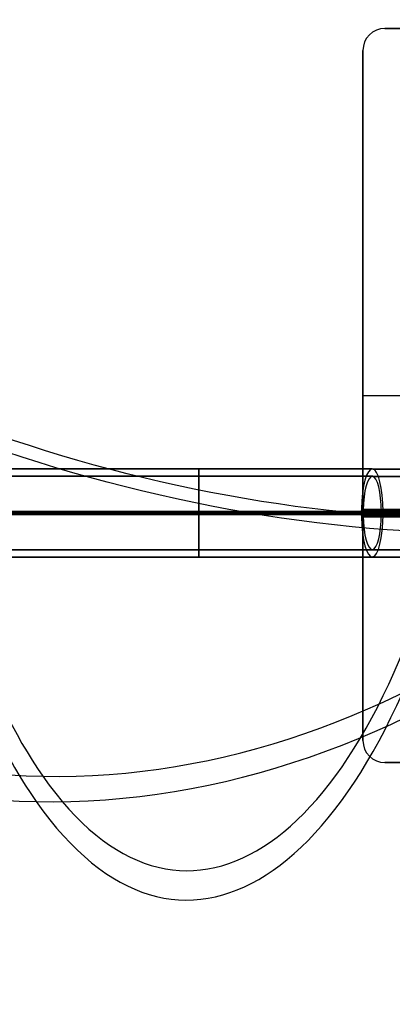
# Model space of a CAD drawing. Extents: x -225 to 225, y -83 to 164.
# Tile 2 of 22: x -147 to -96, y -83 to 51. Entities that reach past the tile are written whole.
import ezdxf

# ---------------------------------------------------------------- set-up
doc = ezdxf.new("R2010")
doc.units = 0
doc.header["$MEASUREMENT"] = 0
doc.layers.add('MODEL_238_2', color=1, linetype='CONTINUOUS')

msp = doc.modelspace()

# ---------------------------------------------------------------- linework, layer by layer
at = {"layer": 'MODEL_238_2'}
for p, q in [((-97, 50, 26), (-97, 50, 25)), ((97, 50, 25), (-97, 50, 25)), ((97, 50, 26), (-97, 50, 26)), ((-97, 50, 25.5), (97, 50, 25.5)), ((-100, -47, 26), (-100, 47, 26)), ((-100, 47, 26), (-100, 47, 25)), ((-100, 47, 25), (-100, -47, 25)), ((-100, -47, 25.5), (-100, 47, 25.5)), ((-100, 0, 25), (-100, 0, 26)), ((-100, 0, 25), (100, 0, 25)), ((-100, 0, 26), (100, 0, 26)), ((-100, -47, 26), (-100, -47, 25)), ((97, -50, 26), (-97, -50, 26)), ((-97, -50, 26), (-97, -50, 25)), ((-97, -50, 25), (97, -50, 25)), ((-97, -50, 25.5), (97, -50, 25.5))]:
    msp.add_line(p, q, dxfattribs=at)
at = {"layer": 'MODEL_238_2', "extrusion": (0.909961, -0.018987, 0.414258)}
for radius, start, end in [(100, 356.2998, 150.4893), (96, 356.1024, 150.4893), (96, 150.4893, 240.4893), (96, 150.4893, 240.4893), (100, 150.4893, 240.4893), (100, 150.4893, 240.4893)]:
    msp.add_arc((28.7, 250.6, -20.92), radius, start, end, dxfattribs=at)
at = {"layer": 'MODEL_238_2', "extrusion": (-0.350159, 0.5, 0.792078)}
for radius, start, end in [(100, 253.0726, 317.2621), (96, 252.8752, 317.2621), (100, 317.2621, 47.2621), (96, 317.2621, 47.2621), (100, 47.2621, 137.2621), (96, 47.2621, 137.2621)]:
    msp.add_arc((82.19, 58.12, 232.22), radius, start, end, dxfattribs=at)
at = {"layer": 'MODEL_238_2', "extrusion": (0.222168, 0.865817, -0.448332)}
for radius, start, end in [(100, 62.3904, 152.3904), (96, 62.3904, 152.3904), (100, 242.3904, 332.3904), (96, 242.3904, 332.3904)]:
    msp.add_arc((126.16, 196.08, -98.46), radius, start, end, dxfattribs=at)
at = {"layer": 'MODEL_238_2'}
for centre, start, end in [((-97, 47, 26), 90, 180), ((-97, 47, 25), 90, 180), ((-97, 47, 25.5), 90, 180), ((-97, -47, 26), 180, 270), ((-97, -47, 25), 180, 270), ((-97, -47, 25.5), 180, 270)]:
    msp.add_arc(centre, 3, start, end, dxfattribs=at)
at = {"layer": 'MODEL_238_2', "extrusion": (0, 1, 0)}
for centre, radius, start, end in [((122.32, 219.57, -10), 94.81, 270, 90), ((122.32, 219.57, -10), 94.81, 90, 226.5932), ((122.32, 219.57, -10), 94.81, 255.6185, 270), ((90.03, 93.65, -10.02), 34.49, 75.6185, 90), ((122.32, 219.57, -11), 94.87, 270, 90), ((122.32, 219.57, -11), 94.87, 90, 225.8601), ((122.32, 219.57, -11), 94.87, 255.6185, 270), ((90.03, 93.65, -11.01), 34.64, 75.6185, 90), ((122.32, 219.57, -21), 94.87, 270, 90), ((122.32, 219.57, -21), 94.87, 255.6185, 270), ((122.32, 219.57, -21), 94.87, 90, 225.8601), ((90.03, 93.65, -20.99), 34.64, 75.6185, 90), ((122.32, 219.57, -22), 94.81, 270, 90), ((122.32, 219.57, -22), 94.81, 255.6185, 270), ((122.32, 219.57, -22), 94.81, 90, 226.5932), ((90.03, 93.65, -21.98), 34.49, 75.6185, 90)]:
    msp.add_arc(centre, radius, start, end, dxfattribs=at)
at = {"layer": 'MODEL_238_2', "extrusion": (1, 2.49239e-17, 2.21304e-14)}
for start, end in [(270, 88.1913), (91.8087, 270)]:
    msp.add_arc((-16, 314.57, -122.32), 6, start, end, dxfattribs=at)
at = {"layer": 'MODEL_238_2', "extrusion": (1, 2.49239e-17, 2.68674e-14)}
for radius, start, end in [(6, 271.8087, 90), (5, 271.5074, 90), (6, 270, 271.8087), (5, 270, 271.5074), (5, 268.4926, 270), (5, 90, 268.4926), (6, 268.1913, 270), (6, 90, 268.1913)]:
    msp.add_arc((-16, 124.57, -122.32), radius, start, end, dxfattribs=at)
at = {"layer": 'MODEL_238_2', "extrusion": (0.968663, 1.53003e-15, 0.248377)}
msp.add_arc((-16, 148.07, -63.95), 6, 271.8087, 85.1009, dxfattribs=at)
at = {"layer": 'MODEL_238_2', "extrusion": (1, 2.49239e-17, 2.11831e-14)}
for start, end in [(270, 88.4926), (91.5074, 270)]:
    msp.add_arc((-16, 314.57, -122.32), 5, start, end, dxfattribs=at)
at = {"layer": 'MODEL_238_2', "extrusion": (1, -2.49239e-17, 2.68674e-14)}
for radius, start, end in [(5, 270, 88.4926), (6, 90, 91.8087)]:
    msp.add_arc((-16, 314.57, -122.32), radius, start, end, dxfattribs=at)
at = {"layer": 'MODEL_238_2', "extrusion": (0.968663, 1.73819e-15, 0.248377)}
msp.add_arc((-16, 148.07, -63.95), 5, 271.5074, 85.9144, dxfattribs=at)
at = {"layer": 'MODEL_238_2', "extrusion": (-2.49239e-17, 1, -1.71755e-20)}
msp.add_arc((122.32, 219.57, -16), 101, 270, 90, dxfattribs=at)
at = {"layer": 'MODEL_238_2', "extrusion": (-2.49239e-17, 1, -2.74816e-19)}
msp.add_arc((122.32, 219.57, -15.81), 101, 270, 90, dxfattribs=at)
at = {"layer": 'MODEL_238_2', "extrusion": (-2.49239e-17, 1, -2.77561e-19)}
msp.add_arc((122.32, 219.57, -15.87), 100, 270, 90, dxfattribs=at)
at = {"layer": 'MODEL_238_2', "extrusion": (-2.49239e-17, 1, -1.76601e-31)}
for centre, radius, start, end in [((122.32, 219.57, -16), 100, 270, 90), ((122.32, 219.57, -16), 90, 270, 90), ((122.32, 219.57, -16), 89, 270, 90), ((122.32, 219.57, -15.81), 101, 90, 224.4057), ((122.32, 219.57, -15.87), 100, 90, 224.0753), ((90.03, 93.65, -15.49), 40.98, 75.6185, 90), ((122.32, 219.57, -16.13), 100, 90, 224.0753), ((122.32, 219.57, -16.19), 101, 90, 224.4056), ((90.03, 93.65, -16.51), 40.98, 75.6185, 90)]:
    msp.add_arc(centre, radius, start, end, dxfattribs=at)
at = {"layer": 'MODEL_238_2', "extrusion": (1, 2.41814e-15, 1.44272e-11)}
msp.add_arc((-16, 314.57, -122.32), 6, 88.1913, 90, dxfattribs=at)
at = {"layer": 'MODEL_238_2', "extrusion": (-2.26714e-17, 1, -8.78473e-18)}
msp.add_arc((122.32, 219.57, -15.81), 101, 255.6185, 270, dxfattribs=at)
at = {"layer": 'MODEL_238_2', "extrusion": (1, 2.41864e-17, 2.45832e-11)}
msp.add_arc((-16, 314.57, -122.32), 5, 88.4926, 90, dxfattribs=at)
at = {"layer": 'MODEL_238_2', "extrusion": (-2.49239e-17, 1, -1.76415e-31)}
for centre in [(122.32, 219.57, -15.87), (122.32, 219.57, -16.13)]:
    msp.add_arc(centre, 100, 255.6185, 270, dxfattribs=at)
at = {"layer": 'MODEL_238_2', "extrusion": (-3.03815e-17, 1, -6.18766e-18)}
msp.add_arc((122.32, 219.57, -16), 101, 90, 224.4047, dxfattribs=at)
at = {"layer": 'MODEL_238_2', "extrusion": (-2.31378e-17, 1, -6.19158e-16)}
msp.add_arc((122.32, 219.57, -16), 89, 90, 228.2058, dxfattribs=at)
at = {"layer": 'MODEL_238_2', "extrusion": (-2.49317e-16, 1, -8.40607e-09)}
msp.add_arc((122.32, 219.57, -16), 100, 255.6185, 270, dxfattribs=at)
at = {"layer": 'MODEL_238_2', "extrusion": (1, 2.48333e-17, 2.46742e-11)}
msp.add_arc((-16, 314.57, -122.32), 5, 90, 91.5074, dxfattribs=at)
at = {"layer": 'MODEL_238_2', "extrusion": (-3.68017e-17, 1, -4.92894e-17)}
msp.add_arc((122.32, 219.57, -16), 100, 90, 224.0747, dxfattribs=at)
at = {"layer": 'MODEL_238_2', "extrusion": (-2.62336e-17, 1, -4.28911e-18)}
msp.add_arc((122.32, 219.57, -16), 90, 90, 227.7798, dxfattribs=at)
at = {"layer": 'MODEL_238_2', "extrusion": (9.68164e-18, 1, 8.01437e-09)}
msp.add_arc((122.32, 219.57, -16), 89, 255.6185, 270, dxfattribs=at)
at = {"layer": 'MODEL_238_2', "extrusion": (1, 2.51163e-17, 1.42756e-11)}
msp.add_arc((-16, 314.57, -122.32), 6, 90, 91.8087, dxfattribs=at)
at = {"layer": 'MODEL_238_2', "extrusion": (1.07127e-16, 1, 7.06217e-09)}
msp.add_arc((122.32, 219.57, -16), 101, 255.6185, 270, dxfattribs=at)
at = {"layer": 'MODEL_238_2', "extrusion": (9.7295e-17, 1, -9.34008e-09)}
msp.add_arc((122.32, 219.57, -16), 90, 255.6185, 270, dxfattribs=at)
at = {"layer": 'MODEL_238_2', "extrusion": (0.968663, 4.76584e-13, 0.248377)}
msp.add_arc((-16, 148.07, -63.95), 6, 85.1009, 90, dxfattribs=at)
at = {"layer": 'MODEL_238_2', "extrusion": (0.968663, -4.46283e-13, 0.248377)}
msp.add_arc((-16, 148.07, -63.95), 6, 90, 94.8991, dxfattribs=at)
at = {"layer": 'MODEL_238_2', "extrusion": (5.17012e-16, 1, -1.73971e-08)}
msp.add_arc((90.03, 93.65, -16), 41, 75.6185, 90, dxfattribs=at)
at = {"layer": 'MODEL_238_2', "extrusion": (0.968663, 6.8235e-13, 0.248377)}
msp.add_arc((-16, 148.07, -63.95), 5, 85.9144, 90, dxfattribs=at)
at = {"layer": 'MODEL_238_2', "extrusion": (-1.45798e-17, 1, -3.47055e-17)}
msp.add_arc((90.03, 93.65, -15.64), 39.99, 75.6185, 90, dxfattribs=at)
at = {"layer": 'MODEL_238_2', "extrusion": (-2.83417e-16, 1, 2.10152e-08)}
msp.add_arc((90.03, 93.65, -16), 40, 75.6185, 90, dxfattribs=at)
at = {"layer": 'MODEL_238_2', "extrusion": (0.968663, -6.86128e-13, 0.248377)}
msp.add_arc((-16, 148.07, -63.95), 5, 90, 94.0856, dxfattribs=at)
at = {"layer": 'MODEL_238_2', "extrusion": (0.968663, -1.03337e-12, 0.248377)}
msp.add_arc((-16, 148.07, -63.95), 5, 270, 271.5074, dxfattribs=at)
at = {"layer": 'MODEL_238_2', "extrusion": (0.968663, 1.01841e-12, 0.248377)}
msp.add_arc((-16, 148.07, -63.95), 5, 268.4926, 270, dxfattribs=at)
at = {"layer": 'MODEL_238_2', "extrusion": (9.24053e-17, 1, 2.80202e-08)}
msp.add_arc((90.03, 93.65, -16), 30, 75.6185, 90, dxfattribs=at)
at = {"layer": 'MODEL_238_2', "extrusion": (0.968663, -1.20417e-12, 0.248377)}
msp.add_arc((-16, 148.07, -63.95), 6, 270, 271.8087, dxfattribs=at)
at = {"layer": 'MODEL_238_2', "extrusion": (-2.18366e-16, 1, -2.45958e-08)}
msp.add_arc((90.03, 93.65, -16), 29, 75.6185, 90, dxfattribs=at)
at = {"layer": 'MODEL_238_2', "extrusion": (0.968663, 1.25167e-12, 0.248377)}
msp.add_arc((-16, 148.07, -63.95), 6, 268.1913, 270, dxfattribs=at)
at = {"layer": 'MODEL_238_2', "extrusion": (-2.49239e-17, 1, 2.74816e-19)}
msp.add_arc((122.32, 219.57, -16.19), 101, 270, 90, dxfattribs=at)
at = {"layer": 'MODEL_238_2', "extrusion": (-2.49239e-17, 1, 2.77561e-19)}
msp.add_arc((122.32, 219.57, -16.13), 100, 270, 90, dxfattribs=at)
at = {"layer": 'MODEL_238_2', "extrusion": (-2.71764e-17, 1, 8.78473e-18)}
msp.add_arc((122.32, 219.57, -16.19), 101, 255.6185, 270, dxfattribs=at)
at = {"layer": 'MODEL_238_2', "extrusion": (0.968663, -3.19536e-15, 0.248377)}
msp.add_arc((-16, 148.07, -63.95), 6, 94.8991, 268.1913, dxfattribs=at)
at = {"layer": 'MODEL_238_2', "extrusion": (0.968663, -1.28716e-15, 0.248377)}
msp.add_arc((-16, 148.07, -63.95), 5, 94.0856, 268.4926, dxfattribs=at)
at = {"layer": 'MODEL_238_2', "extrusion": (-3.52679e-17, 1, 3.47055e-17)}
msp.add_arc((90.03, 93.65, -16.36), 39.99, 75.6185, 90, dxfattribs=at)

doc.saveas('drawing.dxf')
